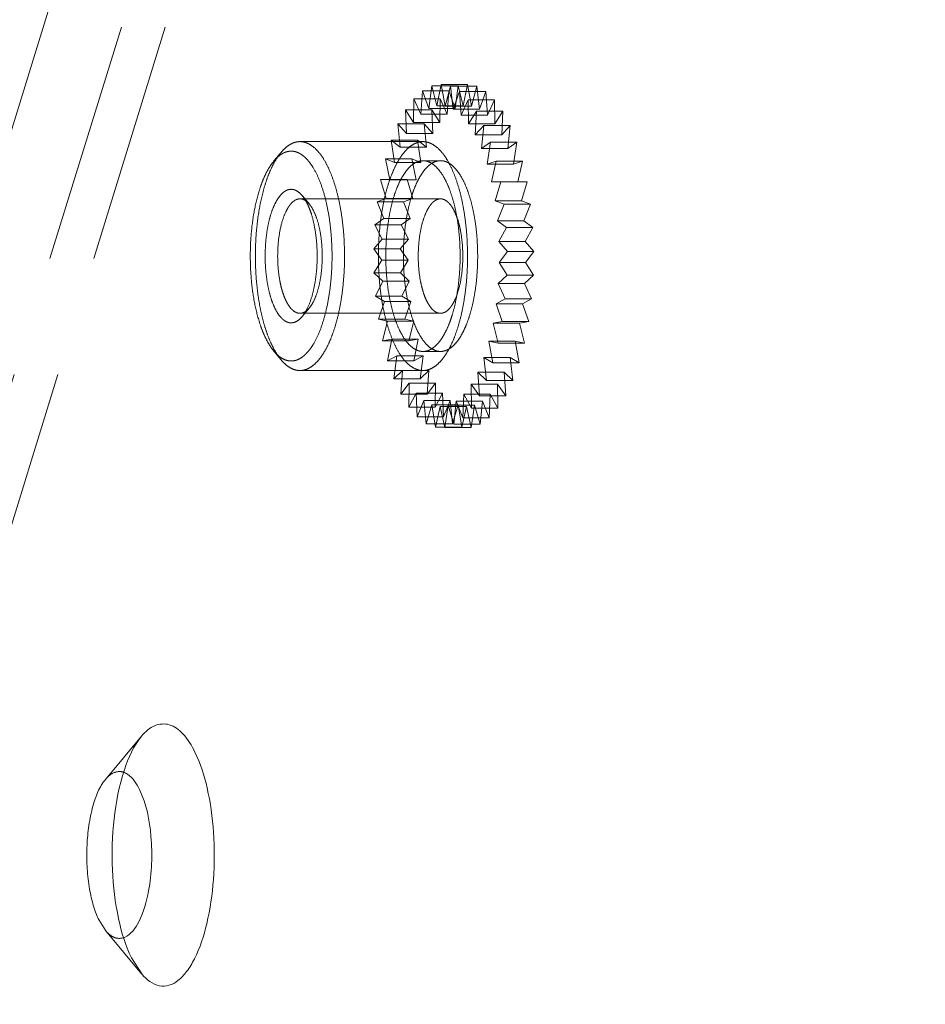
# Model space of a CAD drawing. Header units: millimetres. Extents: x 4065 to 8083, y -652 to 5416.
# Tile 156 of 256: x 5978 to 5997, y 3371 to 3392. Entities that reach past the tile are written whole.
import ezdxf

# ---------------------------------------------------------------- set-up
doc = ezdxf.new("R2010")
doc.units = ezdxf.units.MM
doc.header["$LTSCALE"] = 0.8
doc.linetypes.add('HIDDEN', pattern=[9.525, 6.35, -3.175])
doc.layers.get('0').update_dxf_attribs({"linetype": 'CONTINUOUS', "lineweight": 0})
doc.layers.add('3', color=5, linetype='HIDDEN', lineweight=0)

msp = doc.modelspace()

# ---------------------------------------------------------------- linework, layer by layer
for p, q in [((5914.503, 3184.58), (6047.881, 3616.193)), ((5980.615, 3371.98), (5980.399, 3372.321))]:
    msp.add_line(p, q)
msp.add_arc((5986.9, 3374.476), 6.907, 173.7284, 182.6152)
for points, knots in [([(5980.611, 3376.966), (5980.688, 3377.059), (5980.856, 3377.218), (5981.219, 3377.241), (5981.523, 3376.999), (5981.662, 3376.768), (5981.73, 3376.63)], [0, 0, 0, 0, 0.246383, 0.448731, 0.684546, 1, 1, 1, 1]), ([(5980.035, 3375.231), (5980.074, 3375.579), (5980.189, 3376.183), (5980.441, 3376.763), (5980.611, 3376.966)], [0, 0, 0, 0, 0.569476, 1, 1, 1, 1]), ([(5981.73, 3376.63), (5981.846, 3376.393), (5982.02, 3375.837), (5982.143, 3374.936), (5982.14, 3373.976), (5982.012, 3373.08), (5981.804, 3372.429), (5981.573, 3372.038), (5981.394, 3371.843), (5981.196, 3371.729), (5980.898, 3371.712), (5980.711, 3371.865), (5980.615, 3371.98)], [0, 0, 0, 0, 0.134454, 0.294651, 0.463727, 0.623145, 0.756274, 0.809643, 0.853787, 0.890401, 0.923487, 1, 1, 1, 1]), ([(5980.227, 3376.212), (5980.259, 3376.202), (5980.412, 3376.122), (5980.508, 3375.968), (5980.567, 3375.846)], [0, 0, 0, 0, 0.201722, 1, 1, 1, 1]), ([(5980.567, 3375.846), (5980.715, 3375.545), (5980.851, 3374.82), (5980.828, 3374.097), (5980.758, 3373.72)], [0, 0, 0, 0, 0.466798, 1, 1, 1, 1]), ([(5980.399, 3372.321), (5980.272, 3372.579), (5980.09, 3373.19), (5980.016, 3373.818), (5980.001, 3374.161)], [0, 0, 0, 0, 0.45562, 1, 1, 1, 1]), ([(5980.758, 3373.72), (5980.717, 3373.498), (5980.623, 3373.142), (5980.388, 3372.804), (5980.252, 3372.748)], [0, 0, 0, 0, 0.604877, 1, 1, 1, 1])]:
    msp.add_open_spline(points, degree=3, knots=knots)
at = {"layer": '3'}
for p, q in [((5917.943, 3190.412), (6047.932, 3611.058)), ((5918.864, 3190.412), (6048.853, 3611.058)), ((5986.502, 3390.502), (5986.467, 3390.008)), ((5987.055, 3390.502), (5986.502, 3390.502)), ((5986.632, 3390.126), (5986.502, 3390.502)), ((5986.694, 3390.603), (5986.632, 3390.126)), ((5987.246, 3390.603), (5986.694, 3390.603)), ((5986.802, 3390.184), (5986.694, 3390.603)), ((5986.889, 3390.634), (5986.802, 3390.184)), ((5987.442, 3390.634), (5986.889, 3390.634)), ((5986.973, 3390.181), (5986.889, 3390.634)), ((5987.084, 3390.595), (5986.973, 3390.181)), ((5987.055, 3390.502), (5987.019, 3390.008)), ((5987.185, 3390.126), (5987.055, 3390.502)), ((5987.637, 3390.595), (5987.084, 3390.595)), ((5987.143, 3390.116), (5987.084, 3390.595)), ((5987.275, 3390.487), (5987.143, 3390.116)), ((5987.246, 3390.603), (5987.185, 3390.126)), ((5987.355, 3390.184), (5987.246, 3390.603)), ((5987.828, 3390.487), (5987.275, 3390.487)), ((5987.308, 3389.992), (5987.275, 3390.487)), ((5987.442, 3390.634), (5987.355, 3390.184)), ((5987.526, 3390.181), (5987.442, 3390.634)), ((5987.637, 3390.595), (5987.526, 3390.181)), ((5987.696, 3390.116), (5987.637, 3390.595)), ((5987.828, 3390.487), (5987.696, 3390.116)), ((5987.86, 3389.992), (5987.828, 3390.487)), ((5986.318, 3390.334), (5986.31, 3389.832)), ((5986.871, 3390.334), (5986.318, 3390.334)), ((5986.467, 3390.008), (5986.318, 3390.334)), ((5986.871, 3390.334), (5986.862, 3389.832)), ((5987.019, 3390.008), (5986.871, 3390.334)), ((5987.458, 3390.312), (5987.308, 3389.992)), ((5988.011, 3390.312), (5987.458, 3390.312)), ((5987.464, 3389.81), (5987.458, 3390.312)), ((5988.011, 3390.312), (5987.86, 3389.992)), ((5988.016, 3389.81), (5988.011, 3390.312)), ((5986.697, 3390.101), (5986.145, 3390.101)), ((5986.31, 3389.832), (5986.145, 3390.101)), ((5986.145, 3390.101), (5986.164, 3389.601)), ((5986.632, 3390.126), (5987.185, 3390.126)), ((5986.862, 3389.832), (5986.697, 3390.101)), ((5986.697, 3390.101), (5986.716, 3389.601)), ((5986.802, 3390.184), (5987.355, 3390.184)), ((5986.973, 3390.181), (5987.526, 3390.181)), ((5987.143, 3390.116), (5987.696, 3390.116)), ((5987.63, 3390.072), (5987.464, 3389.81)), ((5987.608, 3389.573), (5987.63, 3390.072)), ((5988.183, 3390.072), (5987.63, 3390.072)), ((5988.183, 3390.072), (5988.016, 3389.81)), ((5988.161, 3389.573), (5988.183, 3390.072)), ((5986.31, 3389.832), (5986.862, 3389.832)), ((5986.467, 3390.008), (5987.019, 3390.008)), ((5987.308, 3389.992), (5987.86, 3389.992)), ((5986.538, 3389.809), (5985.985, 3389.809)), ((5985.985, 3389.809), (5986.031, 3389.321)), ((5986.164, 3389.601), (5985.985, 3389.809)), ((5986.716, 3389.601), (5986.538, 3389.809)), ((5986.538, 3389.809), (5986.584, 3389.321)), ((5987.464, 3389.81), (5988.016, 3389.81)), ((5987.788, 3389.774), (5987.608, 3389.573)), ((5987.739, 3389.288), (5987.788, 3389.774)), ((5988.34, 3389.774), (5987.788, 3389.774)), ((5988.34, 3389.774), (5988.161, 3389.573)), ((5988.292, 3389.288), (5988.34, 3389.774)), ((5986.51, 3389.434), (5983.931, 3389.434)), ((5986.396, 3389.463), (5985.844, 3389.463)), ((5986.031, 3389.321), (5985.844, 3389.463)), ((5985.844, 3389.463), (5985.916, 3388.996)), ((5986.164, 3389.601), (5986.716, 3389.601)), ((5986.584, 3389.321), (5986.396, 3389.463)), ((5986.396, 3389.463), (5986.468, 3388.996)), ((5987.608, 3389.573), (5988.161, 3389.573)), ((5987.927, 3389.423), (5987.739, 3389.288)), ((5987.853, 3388.958), (5987.927, 3389.423)), ((5988.48, 3389.423), (5987.927, 3389.423)), ((5988.48, 3389.423), (5988.292, 3389.288)), ((5988.405, 3388.958), (5988.48, 3389.423)), ((5983.385, 3389.028), (5983.536, 3389.209)), ((5986.031, 3389.321), (5986.584, 3389.321)), ((5987.739, 3389.288), (5988.292, 3389.288)), ((5986.275, 3389.07), (5985.722, 3389.07)), ((5985.916, 3388.996), (5985.722, 3389.07)), ((5985.722, 3389.07), (5985.819, 3388.633)), ((5985.916, 3388.996), (5986.468, 3388.996)), ((5986.468, 3388.996), (5986.275, 3389.07)), ((5986.275, 3389.07), (5986.371, 3388.633)), ((5986.878, 3389.034), (5986.51, 3389.034)), ((5988.047, 3389.024), (5987.853, 3388.958)), ((5987.948, 3388.591), (5988.047, 3389.024)), ((5988.599, 3389.024), (5988.047, 3389.024)), ((5988.599, 3389.024), (5988.405, 3388.958)), ((5988.5, 3388.591), (5988.599, 3389.024)), ((5987.853, 3388.958), (5988.405, 3388.958)), ((5986.176, 3388.637), (5985.623, 3388.637)), ((5985.819, 3388.633), (5985.623, 3388.637)), ((5985.623, 3388.637), (5985.742, 3388.238)), ((5985.819, 3388.633), (5986.371, 3388.633)), ((5986.371, 3388.633), (5986.176, 3388.637)), ((5986.176, 3388.637), (5986.295, 3388.238)), ((5987.948, 3388.591), (5988.5, 3388.591)), ((5988.143, 3388.588), (5987.948, 3388.591)), ((5988.022, 3388.194), (5988.143, 3388.588)), ((5988.696, 3388.588), (5988.143, 3388.588)), ((5988.696, 3388.588), (5988.5, 3388.591)), ((5988.574, 3388.194), (5988.696, 3388.588)), ((5986.878, 3388.234), (5983.931, 3388.234)), ((5984.129, 3388.121), (5983.977, 3388.303)), ((5985.742, 3388.238), (5985.548, 3388.172)), ((5986.101, 3388.172), (5985.548, 3388.172)), ((5985.548, 3388.172), (5985.688, 3387.821)), ((5985.742, 3388.238), (5986.295, 3388.238)), ((5986.295, 3388.238), (5986.101, 3388.172)), ((5986.101, 3388.172), (5986.241, 3387.821)), ((5988.022, 3388.194), (5988.574, 3388.194)), ((5988.215, 3388.121), (5988.022, 3388.194)), ((5988.768, 3388.121), (5988.574, 3388.194)), ((5988.073, 3387.774), (5988.215, 3388.121)), ((5988.768, 3388.121), (5988.215, 3388.121)), ((5988.626, 3387.774), (5988.768, 3388.121)), ((5985.688, 3387.821), (5985.5, 3387.686)), ((5985.688, 3387.821), (5986.241, 3387.821)), ((5986.241, 3387.821), (5986.052, 3387.686)), ((5988.073, 3387.774), (5988.626, 3387.774)), ((5988.261, 3387.632), (5988.073, 3387.774)), ((5988.813, 3387.632), (5988.626, 3387.774)), ((5986.052, 3387.686), (5985.5, 3387.686)), ((5985.5, 3387.686), (5985.657, 3387.388)), ((5986.052, 3387.686), (5986.21, 3387.388)), ((5988.102, 3387.34), (5988.261, 3387.632)), ((5988.813, 3387.632), (5988.261, 3387.632)), ((5988.654, 3387.34), (5988.813, 3387.632)), ((5985.657, 3387.388), (5985.478, 3387.187)), ((5985.657, 3387.388), (5986.21, 3387.388)), ((5986.21, 3387.388), (5986.03, 3387.187)), ((5988.102, 3387.34), (5988.654, 3387.34)), ((5988.28, 3387.132), (5988.102, 3387.34)), ((5988.832, 3387.132), (5988.654, 3387.34)), ((5986.03, 3387.187), (5985.478, 3387.187)), ((5985.478, 3387.187), (5985.65, 3386.948)), ((5986.03, 3387.187), (5986.202, 3386.948)), ((5988.106, 3386.9), (5988.28, 3387.132)), ((5988.832, 3387.132), (5988.28, 3387.132)), ((5988.659, 3386.9), (5988.832, 3387.132)), ((5985.65, 3386.948), (5985.483, 3386.685)), ((5985.65, 3386.948), (5986.202, 3386.948)), ((5986.202, 3386.948), (5986.036, 3386.685)), ((5988.106, 3386.9), (5988.659, 3386.9)), ((5988.272, 3386.631), (5988.106, 3386.9)), ((5988.824, 3386.631), (5988.659, 3386.9)), ((5986.036, 3386.685), (5985.483, 3386.685)), ((5985.483, 3386.685), (5985.666, 3386.509)), ((5986.036, 3386.685), (5986.219, 3386.509)), ((5988.087, 3386.462), (5988.272, 3386.631)), ((5988.824, 3386.631), (5988.272, 3386.631)), ((5988.64, 3386.462), (5988.824, 3386.631)), ((5985.666, 3386.509), (5985.516, 3386.19)), ((5985.666, 3386.509), (5986.219, 3386.509)), ((5986.219, 3386.509), (5986.068, 3386.19)), ((5988.087, 3386.462), (5988.64, 3386.462)), ((5988.236, 3386.137), (5988.087, 3386.462)), ((5988.789, 3386.137), (5988.64, 3386.462)), ((5986.068, 3386.19), (5985.516, 3386.19)), ((5985.516, 3386.19), (5985.707, 3386.081)), ((5986.068, 3386.19), (5986.259, 3386.081)), ((5988.044, 3386.036), (5988.236, 3386.137)), ((5988.789, 3386.137), (5988.236, 3386.137)), ((5988.597, 3386.036), (5988.789, 3386.137)), ((5984.129, 3385.947), (5983.977, 3385.765)), ((5985.707, 3386.081), (5985.575, 3385.711)), ((5985.707, 3386.081), (5986.259, 3386.081)), ((5986.259, 3386.081), (5986.127, 3385.711)), ((5988.044, 3386.036), (5988.597, 3386.036)), ((5988.174, 3385.66), (5988.044, 3386.036)), ((5988.727, 3385.66), (5988.597, 3386.036)), ((5986.878, 3385.834), (5983.931, 3385.834)), ((5986.127, 3385.711), (5985.575, 3385.711)), ((5985.575, 3385.711), (5985.77, 3385.672)), ((5986.127, 3385.711), (5986.322, 3385.672)), ((5985.77, 3385.672), (5985.659, 3385.258)), ((5985.77, 3385.672), (5986.322, 3385.672)), ((5986.322, 3385.672), (5986.212, 3385.258)), ((5987.979, 3385.629), (5988.174, 3385.66)), ((5987.979, 3385.629), (5988.532, 3385.629)), ((5988.087, 3385.21), (5987.979, 3385.629)), ((5988.727, 3385.66), (5988.174, 3385.66)), ((5988.532, 3385.629), (5988.727, 3385.66)), ((5988.64, 3385.21), (5988.532, 3385.629)), ((5985.659, 3385.258), (5985.854, 3385.289)), ((5985.854, 3385.289), (5985.767, 3384.839)), ((5985.854, 3385.289), (5986.407, 3385.289)), ((5986.212, 3385.258), (5986.407, 3385.289)), ((5986.407, 3385.289), (5986.32, 3384.839)), ((5986.212, 3385.258), (5985.659, 3385.258)), ((5987.892, 3385.249), (5988.445, 3385.249)), ((5987.892, 3385.249), (5988.087, 3385.21)), ((5987.977, 3384.796), (5987.892, 3385.249)), ((5988.64, 3385.21), (5988.087, 3385.21)), ((5988.445, 3385.249), (5988.64, 3385.21)), ((5988.529, 3384.796), (5988.445, 3385.249)), ((5983.385, 3385.04), (5983.536, 3384.859)), ((5985.767, 3384.839), (5985.959, 3384.94)), ((5985.959, 3384.94), (5985.897, 3384.463)), ((5985.959, 3384.94), (5986.511, 3384.94)), ((5986.32, 3384.839), (5986.511, 3384.94)), ((5986.511, 3384.94), (5986.45, 3384.463)), ((5986.878, 3385.034), (5986.51, 3385.034)), ((5987.786, 3384.904), (5988.338, 3384.904)), ((5987.786, 3384.904), (5987.977, 3384.796)), ((5987.845, 3384.426), (5987.786, 3384.904)), ((5988.338, 3384.904), (5988.529, 3384.796)), ((5988.397, 3384.426), (5988.338, 3384.904)), ((5986.32, 3384.839), (5985.767, 3384.839)), ((5988.529, 3384.796), (5987.977, 3384.796)), ((5986.51, 3384.634), (5983.931, 3384.634)), ((5985.897, 3384.463), (5986.081, 3384.632)), ((5986.45, 3384.463), (5985.897, 3384.463)), ((5986.081, 3384.632), (5986.046, 3384.138)), ((5986.081, 3384.632), (5986.634, 3384.632)), ((5986.45, 3384.463), (5986.634, 3384.632)), ((5986.634, 3384.632), (5986.598, 3384.138)), ((5987.661, 3384.601), (5988.214, 3384.601)), ((5987.661, 3384.601), (5987.845, 3384.426)), ((5987.694, 3384.106), (5987.661, 3384.601)), ((5988.214, 3384.601), (5988.397, 3384.426)), ((5988.246, 3384.106), (5988.214, 3384.601)), ((5986.046, 3384.138), (5986.219, 3384.37)), ((5986.219, 3384.37), (5986.211, 3383.868)), ((5986.219, 3384.37), (5986.772, 3384.37)), ((5986.598, 3384.138), (5986.772, 3384.37)), ((5986.772, 3384.37), (5986.764, 3383.868)), ((5987.522, 3384.345), (5988.074, 3384.345)), ((5987.522, 3384.345), (5987.694, 3384.106)), ((5987.527, 3383.843), (5987.522, 3384.345)), ((5988.397, 3384.426), (5987.845, 3384.426)), ((5988.074, 3384.345), (5988.246, 3384.106)), ((5988.08, 3383.843), (5988.074, 3384.345)), ((5986.598, 3384.138), (5986.046, 3384.138)), ((5986.211, 3383.868), (5986.37, 3384.16)), ((5986.37, 3384.16), (5986.923, 3384.16)), ((5986.37, 3384.16), (5986.389, 3383.661)), ((5986.764, 3383.868), (5986.923, 3384.16)), ((5986.923, 3384.16), (5986.942, 3383.661)), ((5987.348, 3383.642), (5987.37, 3384.141)), ((5987.37, 3384.141), (5987.922, 3384.141)), ((5987.37, 3384.141), (5987.527, 3383.843)), ((5988.246, 3384.106), (5987.694, 3384.106)), ((5987.901, 3383.642), (5987.922, 3384.141)), ((5987.922, 3384.141), (5988.08, 3383.843)), ((5986.764, 3383.868), (5986.211, 3383.868)), ((5986.389, 3383.661), (5986.531, 3384.007)), ((5986.531, 3384.007), (5987.083, 3384.007)), ((5986.531, 3384.007), (5986.577, 3383.518)), ((5986.577, 3383.518), (5986.698, 3383.912)), ((5986.698, 3383.912), (5987.251, 3383.912)), ((5986.698, 3383.912), (5986.77, 3383.445)), ((5986.77, 3383.445), (5986.869, 3383.878)), ((5986.869, 3383.878), (5987.422, 3383.878)), ((5986.869, 3383.878), (5986.966, 3383.441)), ((5986.942, 3383.661), (5987.083, 3384.007)), ((5986.966, 3383.441), (5987.04, 3383.905)), ((5987.04, 3383.905), (5987.593, 3383.905)), ((5987.04, 3383.905), (5987.16, 3383.507)), ((5987.083, 3384.007), (5987.129, 3383.518)), ((5987.129, 3383.518), (5987.251, 3383.912)), ((5987.16, 3383.507), (5987.208, 3383.994)), ((5987.208, 3383.994), (5987.761, 3383.994)), ((5987.208, 3383.994), (5987.348, 3383.642)), ((5987.251, 3383.912), (5987.323, 3383.445)), ((5987.323, 3383.445), (5987.422, 3383.878)), ((5987.422, 3383.878), (5987.518, 3383.441)), ((5987.518, 3383.441), (5987.593, 3383.905)), ((5988.08, 3383.843), (5987.527, 3383.843)), ((5987.593, 3383.905), (5987.712, 3383.507)), ((5987.712, 3383.507), (5987.761, 3383.994)), ((5987.761, 3383.994), (5987.901, 3383.642)), ((5986.942, 3383.661), (5986.389, 3383.661)), ((5987.901, 3383.642), (5987.348, 3383.642)), ((5987.129, 3383.518), (5986.577, 3383.518)), ((5987.323, 3383.445), (5986.77, 3383.445)), ((5987.518, 3383.441), (5986.966, 3383.441)), ((5987.712, 3383.507), (5987.16, 3383.507)), ((5979.855, 3376.061), (5980.612, 3376.968)), ((5979.859, 3372.887), (5979.72, 3373.105)), ((5979.855, 3372.89), (5980.612, 3371.983))]:
    msp.add_line(p, q, dxfattribs=at)
for points, knots in [([(5983.931, 3389.434), (5983.897, 3389.434), (5983.826, 3389.424), (5983.723, 3389.379), (5983.624, 3389.306), (5983.565, 3389.244), (5983.536, 3389.209)], [0, 0, 0, 0, 0.219241, 0.452276, 0.710121, 1, 1, 1, 1]), ([(5984.663, 3385.542), (5984.691, 3385.633), (5984.742, 3385.825), (5984.799, 3386.125), (5984.84, 3386.442), (5984.871, 3386.882), (5984.866, 3387.326), (5984.825, 3387.762), (5984.777, 3388.073), (5984.713, 3388.363), (5984.634, 3388.628), (5984.541, 3388.862), (5984.437, 3389.061), (5984.323, 3389.222), (5984.2, 3389.341), (5984.088, 3389.405), (5983.997, 3389.43), (5983.953, 3389.434), (5983.931, 3389.434)], [0, 0, 0, 0, 0.067398, 0.139422, 0.214968, 0.292826, 0.450269, 0.5273, 0.601496, 0.671686, 0.736832, 0.796079, 0.848828, 0.894846, 0.934439, 0.96872, 0.984567, 1, 1, 1, 1]), ([(5986.51, 3389.434), (5986.475, 3389.434), (5986.401, 3389.423), (5986.296, 3389.375), (5986.194, 3389.298), (5986.097, 3389.193), (5986.006, 3389.061), (5985.921, 3388.903), (5985.843, 3388.723), (5985.799, 3388.594), (5985.778, 3388.526)], [0, 0, 0, 0, 0.085851, 0.177421, 0.279223, 0.394139, 0.523636, 0.668103, 0.827211, 1, 1, 1, 1]), ([(5987.242, 3385.542), (5987.27, 3385.633), (5987.321, 3385.825), (5987.378, 3386.125), (5987.419, 3386.442), (5987.45, 3386.882), (5987.445, 3387.326), (5987.404, 3387.762), (5987.356, 3388.073), (5987.292, 3388.363), (5987.213, 3388.628), (5987.12, 3388.862), (5987.016, 3389.061), (5986.902, 3389.222), (5986.779, 3389.341), (5986.666, 3389.405), (5986.576, 3389.43), (5986.532, 3389.434), (5986.51, 3389.434)], [0, 0, 0, 0, 0.067401, 0.139424, 0.21497, 0.292828, 0.450269, 0.527301, 0.601496, 0.671686, 0.736831, 0.796078, 0.848827, 0.894846, 0.934439, 0.96872, 0.984567, 1, 1, 1, 1]), ([(5983.536, 3389.209), (5983.501, 3389.167), (5983.434, 3389.073), (5983.346, 3388.913), (5983.266, 3388.729), (5983.221, 3388.596), (5983.199, 3388.526)], [0, 0, 0, 0, 0.212403, 0.450387, 0.713481, 1, 1, 1, 1]), ([(5984.418, 3385.666), (5984.449, 3385.767), (5984.503, 3385.98), (5984.56, 3386.314), (5984.596, 3386.667), (5984.608, 3387.031), (5984.596, 3387.395), (5984.561, 3387.749), (5984.504, 3388.083), (5984.427, 3388.389), (5984.331, 3388.657), (5984.234, 3388.851), (5984.149, 3388.98), (5984.084, 3389.059), (5984.017, 3389.124), (5983.948, 3389.175), (5983.877, 3389.211), (5983.804, 3389.232), (5983.731, 3389.236), (5983.658, 3389.225), (5983.586, 3389.198), (5983.516, 3389.155), (5983.447, 3389.098), (5983.405, 3389.052), (5983.385, 3389.028)], [0, 0, 0, 0, 0.073028, 0.151729, 0.234367, 0.319019, 0.403687, 0.486369, 0.565146, 0.638271, 0.704271, 0.762082, 0.787769, 0.811313, 0.832817, 0.85248, 0.870621, 0.887692, 0.904266, 0.920979, 0.93845, 0.957202, 0.977631, 1, 1, 1, 1]), ([(5983.385, 3389.028), (5983.353, 3388.989), (5983.291, 3388.903), (5983.211, 3388.757), (5983.137, 3388.587), (5983.096, 3388.466), (5983.076, 3388.402)], [0, 0, 0, 0, 0.212406, 0.450394, 0.713489, 1, 1, 1, 1]), ([(5986.51, 3389.034), (5986.481, 3389.034), (5986.419, 3389.025), (5986.331, 3388.985), (5986.247, 3388.921), (5986.166, 3388.833), (5986.09, 3388.723), (5986.019, 3388.592), (5985.954, 3388.442), (5985.917, 3388.334), (5985.9, 3388.277)], [0, 0, 0, 0, 0.085851, 0.177423, 0.279225, 0.394144, 0.523642, 0.668106, 0.827218, 1, 1, 1, 1]), ([(5986.878, 3389.034), (5986.849, 3389.034), (5986.788, 3389.025), (5986.7, 3388.985), (5986.615, 3388.921), (5986.534, 3388.833), (5986.458, 3388.723), (5986.387, 3388.592), (5986.323, 3388.442), (5986.286, 3388.334), (5986.268, 3388.277)], [0, 0, 0, 0, 0.085851, 0.177423, 0.279225, 0.394144, 0.523642, 0.668106, 0.827218, 1, 1, 1, 1]), ([(5987.12, 3385.791), (5987.144, 3385.867), (5987.186, 3386.026), (5987.251, 3386.367), (5987.294, 3386.818), (5987.289, 3387.278), (5987.255, 3387.641), (5987.215, 3387.9), (5987.161, 3388.142), (5987.096, 3388.363), (5987.018, 3388.558), (5986.932, 3388.723), (5986.836, 3388.857), (5986.734, 3388.957), (5986.64, 3389.01), (5986.565, 3389.031), (5986.528, 3389.034), (5986.51, 3389.034)], [0, 0, 0, 0, 0.067405, 0.139435, 0.292787, 0.450241, 0.527278, 0.601478, 0.671672, 0.736821, 0.796071, 0.848822, 0.894842, 0.934436, 0.968718, 0.984566, 1, 1, 1, 1]), ([(5987.489, 3385.791), (5987.512, 3385.867), (5987.554, 3386.026), (5987.619, 3386.367), (5987.663, 3386.818), (5987.657, 3387.278), (5987.623, 3387.641), (5987.583, 3387.9), (5987.53, 3388.142), (5987.464, 3388.363), (5987.387, 3388.558), (5987.3, 3388.723), (5987.205, 3388.857), (5987.102, 3388.957), (5987.009, 3389.01), (5986.934, 3389.031), (5986.897, 3389.034), (5986.878, 3389.034)], [0, 0, 0, 0, 0.067405, 0.139435, 0.292787, 0.450241, 0.527278, 0.601478, 0.671672, 0.736821, 0.796071, 0.848822, 0.894842, 0.934436, 0.968718, 0.984566, 1, 1, 1, 1]), ([(5983.076, 3388.402), (5983.033, 3388.264), (5982.964, 3387.97), (5982.903, 3387.507), (5982.883, 3387.021), (5982.905, 3386.535), (5982.968, 3386.075), (5983.054, 3385.719), (5983.143, 3385.466), (5983.215, 3385.303), (5983.294, 3385.161), (5983.354, 3385.077), (5983.385, 3385.04)], [0, 0, 0, 0, 0.124585, 0.260691, 0.402709, 0.544561, 0.680186, 0.804006, 0.860043, 0.911544, 0.958227, 1, 1, 1, 1]), ([(5983.199, 3388.526), (5983.153, 3388.376), (5983.077, 3388.055), (5983.01, 3387.55), (5982.989, 3387.02), (5983.013, 3386.49), (5983.071, 3386.063), (5983.141, 3385.742), (5983.202, 3385.524), (5983.273, 3385.324), (5983.351, 3385.145), (5983.437, 3384.991), (5983.502, 3384.9), (5983.536, 3384.859)], [0, 0, 0, 0, 0.124579, 0.260679, 0.402691, 0.544536, 0.680153, 0.743876, 0.80402, 0.860052, 0.91155, 0.958231, 1, 1, 1, 1]), ([(5983.977, 3388.303), (5983.952, 3388.333), (5983.9, 3388.384), (5983.821, 3388.425), (5983.757, 3388.435), (5983.711, 3388.433), (5983.665, 3388.42), (5983.62, 3388.397), (5983.576, 3388.365), (5983.516, 3388.307), (5983.447, 3388.211), (5983.376, 3388.069), (5983.338, 3387.962), (5983.32, 3387.904)], [0, 0, 0, 0, 0.118293, 0.218241, 0.264539, 0.310436, 0.357692, 0.407886, 0.462275, 0.521739, 0.657692, 0.81752, 1, 1, 1, 1]), ([(5986.51, 3384.634), (5986.488, 3384.634), (5986.444, 3384.638), (5986.354, 3384.663), (5986.241, 3384.727), (5986.118, 3384.846), (5986.004, 3385.007), (5985.9, 3385.206), (5985.807, 3385.44), (5985.728, 3385.705), (5985.664, 3385.995), (5985.616, 3386.306), (5985.575, 3386.742), (5985.57, 3387.186), (5985.601, 3387.626), (5985.642, 3387.943), (5985.699, 3388.243), (5985.75, 3388.435), (5985.778, 3388.526)], [0, 0, 0, 0, 0.015433, 0.03128, 0.065561, 0.105154, 0.151173, 0.203922, 0.263169, 0.328314, 0.398504, 0.472699, 0.549731, 0.707172, 0.78503, 0.860576, 0.932599, 1, 1, 1, 1]), ([(5983.931, 3388.234), (5983.913, 3388.234), (5983.877, 3388.229), (5983.824, 3388.205), (5983.773, 3388.166), (5983.725, 3388.113), (5983.679, 3388.047), (5983.62, 3387.937), (5983.585, 3387.845), (5983.565, 3387.78)], [0, 0, 0, 0, 0.085871, 0.177463, 0.279294, 0.394242, 0.523768, 0.668271, 1, 1, 1, 1]), ([(5984.129, 3388.121), (5984.114, 3388.139), (5984.084, 3388.17), (5984.035, 3388.206), (5983.984, 3388.229), (5983.948, 3388.234), (5983.931, 3388.234)], [0, 0, 0, 0, 0.289873, 0.547723, 0.78076, 1, 1, 1, 1]), ([(5984.174, 3386.164), (5984.201, 3386.251), (5984.245, 3386.439), (5984.284, 3386.733), (5984.297, 3387.042), (5984.282, 3387.351), (5984.242, 3387.645), (5984.188, 3387.871), (5984.131, 3388.032), (5984.085, 3388.136), (5984.035, 3388.226), (5983.997, 3388.279), (5983.977, 3388.303)], [0, 0, 0, 0, 0.124588, 0.260694, 0.402717, 0.54457, 0.680195, 0.804014, 0.860049, 0.911548, 0.95823, 1, 1, 1, 1]), ([(5986.51, 3385.034), (5986.492, 3385.034), (5986.455, 3385.037), (5986.38, 3385.058), (5986.286, 3385.111), (5986.184, 3385.211), (5986.088, 3385.345), (5986.002, 3385.51), (5985.924, 3385.706), (5985.859, 3385.926), (5985.805, 3386.168), (5985.765, 3386.427), (5985.731, 3386.791), (5985.726, 3387.25), (5985.769, 3387.701), (5985.834, 3388.042), (5985.876, 3388.201), (5985.9, 3388.277)], [0, 0, 0, 0, 0.015434, 0.031282, 0.065564, 0.105158, 0.151178, 0.203929, 0.263179, 0.328328, 0.398522, 0.472722, 0.549759, 0.707213, 0.860565, 0.932595, 1, 1, 1, 1]), ([(5986.878, 3385.034), (5986.86, 3385.034), (5986.823, 3385.037), (5986.748, 3385.058), (5986.655, 3385.111), (5986.552, 3385.211), (5986.457, 3385.345), (5986.37, 3385.51), (5986.293, 3385.706), (5986.227, 3385.926), (5986.174, 3386.168), (5986.134, 3386.427), (5986.099, 3386.791), (5986.094, 3387.25), (5986.138, 3387.701), (5986.203, 3388.042), (5986.245, 3388.201), (5986.268, 3388.277)], [0, 0, 0, 0, 0.015434, 0.031282, 0.065564, 0.105158, 0.151178, 0.203929, 0.263179, 0.328328, 0.398522, 0.472722, 0.549759, 0.707213, 0.860565, 0.932595, 1, 1, 1, 1]), ([(5986.512, 3387.78), (5986.533, 3387.845), (5986.567, 3387.937), (5986.626, 3388.047), (5986.672, 3388.113), (5986.72, 3388.166), (5986.771, 3388.205), (5986.824, 3388.228), (5986.861, 3388.234), (5986.878, 3388.234)], [0, 0, 0, 0, 0.331738, 0.476235, 0.605753, 0.720705, 0.822535, 0.914128, 1, 1, 1, 1]), ([(5986.878, 3388.234), (5986.901, 3388.234), (5986.947, 3388.225), (5987.013, 3388.188), (5987.074, 3388.128), (5987.131, 3388.048), (5987.183, 3387.948), (5987.23, 3387.831), (5987.269, 3387.699), (5987.313, 3387.5), (5987.345, 3387.233), (5987.349, 3386.904), (5987.318, 3386.586), (5987.274, 3386.383), (5987.244, 3386.288)], [0, 0, 0, 0, 0.031171, 0.065462, 0.105066, 0.151097, 0.203861, 0.263126, 0.328293, 0.398506, 0.549718, 0.707215, 0.860607, 1, 1, 1, 1]), ([(5984.297, 3386.288), (5984.32, 3386.363), (5984.358, 3386.524), (5984.391, 3386.776), (5984.402, 3387.041), (5984.39, 3387.306), (5984.356, 3387.557), (5984.301, 3387.783), (5984.238, 3387.947), (5984.178, 3388.056), (5984.146, 3388.101), (5984.129, 3388.121)], [0, 0, 0, 0, 0.124594, 0.260711, 0.402744, 0.544608, 0.680244, 0.804073, 0.911538, 0.958225, 1, 1, 1, 1]), ([(5983.32, 3387.904), (5983.3, 3387.84), (5983.265, 3387.705), (5983.229, 3387.492), (5983.207, 3387.267), (5983.199, 3387.036), (5983.206, 3386.804), (5983.229, 3386.579), (5983.265, 3386.366), (5983.314, 3386.172), (5983.375, 3386.001), (5983.446, 3385.859), (5983.515, 3385.762), (5983.575, 3385.704), (5983.619, 3385.671), (5983.664, 3385.648), (5983.71, 3385.635), (5983.757, 3385.633), (5983.82, 3385.643), (5983.9, 3385.684), (5983.952, 3385.735), (5983.977, 3385.765)], [0, 0, 0, 0, 0.073047, 0.15177, 0.234431, 0.319109, 0.403802, 0.486507, 0.565307, 0.638455, 0.704476, 0.762306, 0.811497, 0.833008, 0.852678, 0.870825, 0.887902, 0.904481, 0.921198, 0.957282, 1, 1, 1, 1]), ([(5983.565, 3387.78), (5983.536, 3387.686), (5983.491, 3387.482), (5983.461, 3387.164), (5983.464, 3386.835), (5983.496, 3386.568), (5983.54, 3386.369), (5983.58, 3386.237), (5983.626, 3386.12), (5983.678, 3386.02), (5983.735, 3385.94), (5983.797, 3385.88), (5983.862, 3385.843), (5983.909, 3385.834), (5983.931, 3385.834)], [0, 0, 0, 0, 0.139382, 0.292773, 0.450268, 0.601478, 0.671692, 0.73686, 0.796127, 0.848895, 0.894929, 0.934536, 0.968829, 1, 1, 1, 1]), ([(5986.878, 3385.834), (5986.856, 3385.834), (5986.81, 3385.843), (5986.744, 3385.88), (5986.683, 3385.94), (5986.626, 3386.02), (5986.573, 3386.12), (5986.527, 3386.237), (5986.488, 3386.369), (5986.444, 3386.568), (5986.412, 3386.835), (5986.408, 3387.164), (5986.439, 3387.482), (5986.483, 3387.686), (5986.512, 3387.78)], [0, 0, 0, 0, 0.031171, 0.065462, 0.105066, 0.151097, 0.203861, 0.263126, 0.328293, 0.398506, 0.549718, 0.707215, 0.860607, 1, 1, 1, 1]), ([(5983.977, 3385.765), (5983.998, 3385.79), (5984.037, 3385.844), (5984.108, 3385.975), (5984.15, 3386.086), (5984.174, 3386.164)], [0, 0, 0, 0, 0.212486, 0.450578, 1, 1, 1, 1]), ([(5984.129, 3385.947), (5984.146, 3385.967), (5984.179, 3386.014), (5984.241, 3386.126), (5984.276, 3386.221), (5984.297, 3386.288)], [0, 0, 0, 0, 0.212498, 0.450579, 1, 1, 1, 1]), ([(5987.244, 3386.288), (5987.224, 3386.223), (5987.19, 3386.131), (5987.131, 3386.021), (5987.085, 3385.955), (5987.037, 3385.902), (5986.986, 3385.863), (5986.933, 3385.84), (5986.896, 3385.834), (5986.878, 3385.834)], [0, 0, 0, 0, 0.331738, 0.476235, 0.605753, 0.720705, 0.822535, 0.914128, 1, 1, 1, 1]), ([(5983.931, 3385.834), (5983.948, 3385.834), (5983.984, 3385.839), (5984.035, 3385.862), (5984.084, 3385.898), (5984.114, 3385.929), (5984.129, 3385.947)], [0, 0, 0, 0, 0.219236, 0.452268, 0.710113, 1, 1, 1, 1]), ([(5987.12, 3385.791), (5987.103, 3385.734), (5987.066, 3385.626), (5987.001, 3385.476), (5986.93, 3385.345), (5986.854, 3385.235), (5986.774, 3385.147), (5986.689, 3385.083), (5986.601, 3385.043), (5986.539, 3385.034), (5986.51, 3385.034)], [0, 0, 0, 0, 0.172782, 0.331894, 0.476358, 0.605856, 0.720775, 0.822577, 0.914149, 1, 1, 1, 1]), ([(5987.489, 3385.791), (5987.471, 3385.734), (5987.434, 3385.626), (5987.369, 3385.476), (5987.299, 3385.345), (5987.223, 3385.235), (5987.142, 3385.147), (5987.057, 3385.083), (5986.969, 3385.043), (5986.908, 3385.034), (5986.878, 3385.034)], [0, 0, 0, 0, 0.172782, 0.331894, 0.476358, 0.605856, 0.720775, 0.822577, 0.914149, 1, 1, 1, 1]), ([(5983.385, 3385.04), (5983.405, 3385.016), (5983.447, 3384.97), (5983.516, 3384.913), (5983.586, 3384.871), (5983.658, 3384.843), (5983.73, 3384.832), (5983.803, 3384.836), (5983.876, 3384.856), (5983.947, 3384.892), (5984.016, 3384.943), (5984.083, 3385.008), (5984.147, 3385.086), (5984.233, 3385.215), (5984.33, 3385.408), (5984.39, 3385.576), (5984.418, 3385.666)], [0, 0, 0, 0, 0.061905, 0.11845, 0.170362, 0.218727, 0.264988, 0.310849, 0.358064, 0.408217, 0.462556, 0.52197, 0.587012, 0.65797, 0.817659, 1, 1, 1, 1]), ([(5983.931, 3384.634), (5983.966, 3384.634), (5984.04, 3384.645), (5984.146, 3384.693), (5984.247, 3384.77), (5984.344, 3384.875), (5984.435, 3385.007), (5984.52, 3385.165), (5984.598, 3385.345), (5984.642, 3385.474), (5984.663, 3385.542)], [0, 0, 0, 0, 0.085852, 0.177424, 0.279226, 0.394145, 0.523643, 0.668108, 0.827225, 1, 1, 1, 1]), ([(5987.242, 3385.542), (5987.221, 3385.474), (5987.177, 3385.345), (5987.099, 3385.165), (5987.014, 3385.007), (5986.923, 3384.875), (5986.826, 3384.77), (5986.725, 3384.693), (5986.619, 3384.645), (5986.545, 3384.634), (5986.51, 3384.634)], [0, 0, 0, 0, 0.172789, 0.331897, 0.476364, 0.605861, 0.720777, 0.822579, 0.914149, 1, 1, 1, 1]), ([(5983.536, 3384.859), (5983.565, 3384.824), (5983.624, 3384.762), (5983.723, 3384.689), (5983.826, 3384.644), (5983.897, 3384.634), (5983.931, 3384.634)], [0, 0, 0, 0, 0.289876, 0.547721, 0.780757, 1, 1, 1, 1]), ([(5979.856, 3376.061), (5979.905, 3376.12), (5980.013, 3376.222), (5980.166, 3376.232), (5980.227, 3376.212)], [0, 0, 0, 0, 0.548589, 1, 1, 1, 1]), ([(5979.72, 3373.105), (5979.612, 3373.324), (5979.48, 3373.852), (5979.44, 3374.668), (5979.545, 3375.435), (5979.723, 3375.903), (5979.856, 3376.061)], [0, 0, 0, 0, 0.239854, 0.525616, 0.797144, 1, 1, 1, 1]), ([(5979.993, 3372.768), (5979.956, 3372.79), (5979.909, 3372.829), (5979.869, 3372.874), (5979.859, 3372.886)], [0, 0, 0, 0, 0.728231, 1, 1, 1, 1]), ([(5980.252, 3372.748), (5980.192, 3372.723), (5980.094, 3372.719), (5980.014, 3372.757), (5979.993, 3372.768)], [0, 0, 0, 0, 0.734427, 1, 1, 1, 1])]:
    msp.add_open_spline(points, degree=3, knots=knots, dxfattribs=at)

doc.saveas('drawing.dxf')
